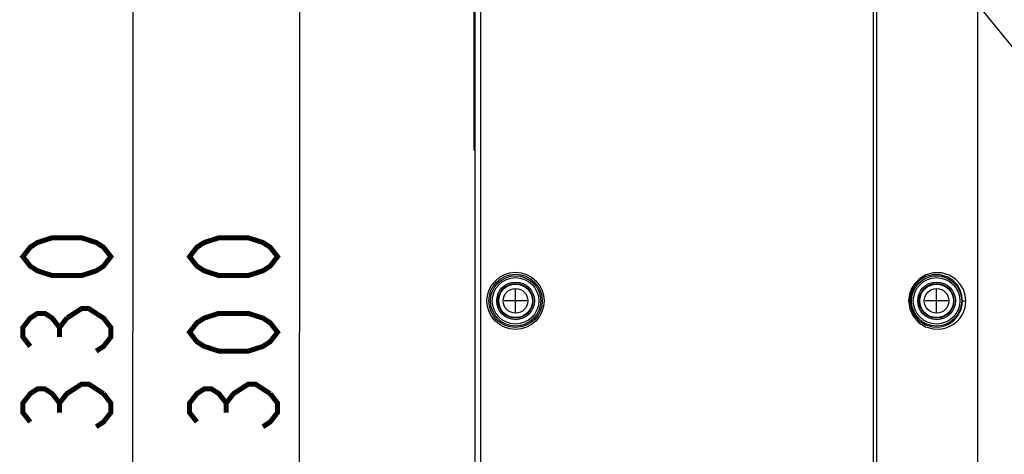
# Model space of a CAD drawing. Extents: x 0 to 1680, y 0 to 1188.
# Tile 19 of 53: x 754 to 911, y 784 to 853. Entities that reach past the tile are written whole.
import ezdxf

# ---------------------------------------------------------------- set-up
doc = ezdxf.new("R2010")
doc.units = 0
doc.header["$LTSCALE"] = 92.4
doc.layers.get('0').update_dxf_attribs({"linetype": 'CONTINUOUS'})
for name, color, linetype in [('ALL_AXIS', 7, 'CONTINUOUS'), ('ALL_CURVE', 7, 'CONTINUOUS'), ('ALL_DIM', 7, 'CONTINUOUS'), ('ALL_FEATURES', 7, 'CONTINUOUS'), ('ALL_NOTE', 7, 'CONTINUOUS')]:
    doc.layers.add(name, color=color, linetype=linetype)
doc.dimstyles.get("Standard").update_dxf_attribs({"dimtxt": 2.5, "dimasz": 2.5, "dimexe": 1.25, "dimexo": 0.625, "dimtad": 1, "dimcen": 2.5, "dimazin": 3, "dimtfac": 1, "dimtmove": 0, "dimatfit": 3})

# ---------------------------------------------------------------- blocks, each defined once
blk = doc.blocks.new('_OPEN')
at = {"color": 0, "linetype": 'BYBLOCK'}
for p, q in [((0, 0), (-1, 0.25)), ((-1, -0.25), (0, 0)), ((-1, 0), (0, 0))]:
    blk.add_line(p, q, dxfattribs=at)
blk = doc.blocks.new('*D3')
at = {"layer": 'ALL_DIM', "color": 2, "linetype": 'CONTINUOUS'}
for p, q in [((854.32, 968.12), (768.11, 968.12)), ((772.11, 968.12), (772.11, 803.12)), ((772.11, 638.12), (772.11, 803.12)), ((840.52, 638.12), (768.11, 638.12))]:
    blk.add_line(p, q, dxfattribs=at)
at = {"layer": 'ALL_DIM', "color": 2, "linetype": 'CONTINUOUS', "xscale": 8, "yscale": 8, "zscale": 8}
for p, rotation in [((772.11, 968.12), 90), ((772.11, 638.12), 270)]:
    blk.add_blockref('_OPEN', p, dxfattribs=dict(at, rotation=rotation))
blk = doc.blocks.new('*D5')
at = {"layer": 'ALL_DIM', "color": 2, "linetype": 'CONTINUOUS'}
for p, q in [((823.52, 953.12), (794.64, 953.12)), ((798.64, 953.12), (798.64, 803.12)), ((798.64, 653.12), (798.64, 803.12)), ((823.52, 653.12), (794.64, 653.12))]:
    blk.add_line(p, q, dxfattribs=at)
at = {"layer": 'ALL_DIM', "color": 2, "linetype": 'CONTINUOUS', "xscale": 8, "yscale": 8, "zscale": 8}
for p, rotation in [((798.64, 953.12), 90), ((798.64, 653.12), 270)]:
    blk.add_blockref('_OPEN', p, dxfattribs=dict(at, rotation=rotation))

msp = doc.modelspace()

# ---------------------------------------------------------------- linework, layer by layer
at = {"layer": 'ALL_AXIS', "color": 7, "linetype": 'CONTINUOUS'}
for centre, radius in [((833.016, 808.122), 3), ((833.016, 808.122), 2.75), ((900.016, 808.122), 3), ((900.016, 808.122), 2.75)]:
    msp.add_circle(centre, radius, dxfattribs=at)
at = {"layer": 'ALL_AXIS', "color": 9, "linetype": 'CONTINUOUS'}
for centre, radius in [((833.016, 808.122), 2.676), ((900.016, 808.122), 2.676), ((833.016, 808.122), 1.96), ((900.016, 808.122), 1.96)]:
    msp.add_circle(centre, radius, dxfattribs=at)
at = {"layer": 'ALL_CURVE', "color": 40, "linetype": 'CONTINUOUS'}
for p, q in [((833.016, 806.322), (833.016, 809.922)), ((900.016, 806.322), (900.016, 809.922)), ((834.816, 808.122), (831.216, 808.122)), ((901.816, 808.122), (898.216, 808.122))]:
    msp.add_line(p, q, dxfattribs=at)
at = {"layer": 'ALL_DIM', "color": 2, "linetype": 'CONTINUOUS', "const_width": 0.8}
for points in [[(768.614, 815.162), (767.447, 813.657), (766.28, 812.905), (763.947, 812.152), (759.28, 812.152), (756.947, 812.905), (755.78, 813.657), (754.614, 815.162), (755.78, 816.667), (756.947, 817.42), (759.28, 818.172), (763.947, 818.172), (766.28, 817.42), (767.447, 816.667), (768.614, 815.162)], [(795.139, 815.162), (793.972, 813.657), (792.806, 812.905), (790.472, 812.152), (785.806, 812.152), (783.472, 812.905), (782.306, 813.657), (781.139, 815.162), (782.306, 816.667), (783.472, 817.42), (785.806, 818.172), (790.472, 818.172), (792.806, 817.42), (793.972, 816.667), (795.139, 815.162)], [(761.614, 805.38), (763.947, 806.885), (765.114, 806.885), (766.28, 806.132), (767.447, 805.38), (768.614, 803.875), (768.614, 802.37), (767.447, 800.865), (766.28, 800.112)], [(755.78, 800.865), (754.614, 802.37), (754.614, 803.875), (755.78, 805.38), (756.947, 806.132), (758.114, 806.132), (759.28, 805.38), (760.447, 803.875), (761.614, 805.38)], [(795.139, 803.122), (793.972, 801.617), (792.806, 800.865), (790.472, 800.112), (785.806, 800.112), (783.472, 800.865), (782.306, 801.617), (781.139, 803.122), (782.306, 804.627), (783.472, 805.38), (785.806, 806.132), (790.472, 806.132), (792.806, 805.38), (793.972, 804.627), (795.139, 803.122)], [(760.447, 802.37), (760.447, 803.875)], [(755.78, 788.825), (754.614, 790.33), (754.614, 791.835), (755.78, 793.34), (756.947, 794.092), (758.114, 794.092), (759.28, 793.34), (760.447, 791.835), (761.614, 793.34), (762.78, 794.092), (763.947, 794.845), (765.114, 794.845), (767.447, 793.34)], [(782.306, 788.825), (781.139, 790.33), (781.139, 791.835), (782.306, 793.34), (783.472, 794.092), (784.639, 794.092), (785.806, 793.34), (786.972, 791.835), (788.139, 793.34), (789.306, 794.092), (790.472, 794.845), (791.639, 794.845), (793.972, 793.34)], [(767.447, 793.34), (768.614, 791.835), (768.614, 790.33), (767.447, 788.825), (766.28, 788.072)], [(793.972, 793.34), (795.139, 791.835), (795.139, 790.33), (793.972, 788.825), (792.806, 788.072)], [(760.447, 790.33), (760.447, 791.835)], [(786.972, 790.33), (786.972, 791.835)]]:
    msp.add_lwpolyline(points, dxfattribs=at)
at = {"layer": 'ALL_FEATURES', "color": 7, "linetype": 'CONTINUOUS'}
for p, q in [((826.516, 962.419), (826.516, 643.35)), ((890.007, 654.122), (890.007, 952.122)), ((890.524, 654.122), (890.524, 952.122)), ((906.511, 952.122), (906.511, 706.08)), ((826.436, 832.122), (826.436, 926.122)), ((826.516, 832.122), (826.436, 832.122))]:
    msp.add_line(p, q, dxfattribs=at)
at = {"layer": 'ALL_FEATURES', "color": 9, "linetype": 'CONTINUOUS'}
for p, q in [((827.516, 653.122), (827.516, 953.122)), ((826.516, 833.122), (826.436, 833.122)), ((904.143, 808.122), (904.682, 808.122))]:
    msp.add_line(p, q, dxfattribs=at)
for points in [[(904.682, 808.122), (904.592, 809.012), (904.3, 809.928), (903.789, 810.799), (903.04, 811.582), (902.016, 812.217), (900.779, 812.575), (899.504, 812.579), (898.319, 812.253), (897.306, 811.657), (896.541, 810.903), (896.024, 810.088), (895.696, 809.191), (895.565, 808.122)], [(904.143, 808.122), (904.061, 808.952), (903.793, 809.806), (903.326, 810.619), (902.64, 811.349), (901.701, 811.943), (900.566, 812.278), (899.396, 812.283), (898.309, 811.979), (897.378, 811.423), (896.676, 810.718), (896.201, 809.958), (895.9, 809.12), (895.78, 808.122)], [(895.565, 808.122), (895.75, 806.855), (896.296, 805.681), (897.166, 804.7), (898.281, 804.008), (899.451, 803.673), (900.5, 803.638), (901.384, 803.797), (902.122, 804.077), (902.732, 804.43), (903.235, 804.832), (903.645, 805.263), (903.975, 805.714), (904.234, 806.175), (904.427, 806.636), (904.56, 807.089), (904.647, 807.567), (904.682, 808.122)], [(895.78, 808.122), (895.95, 806.939), (896.451, 805.842), (897.25, 804.927), (898.274, 804.281), (899.348, 803.969), (900.311, 803.937), (901.121, 804.087), (901.798, 804.348), (902.358, 804.679), (902.818, 805.053), (903.194, 805.456), (903.496, 805.877), (903.733, 806.306), (903.909, 806.737), (904.032, 807.159), (904.111, 807.605), (904.143, 808.122)]]:
    msp.add_lwpolyline(points, dxfattribs=at)
for centre, radius in [((833.016, 808.122), 4.548), ((833.016, 808.122), 4.248), ((833.016, 808.122), 4.005), ((833.016, 808.122), 3.705), ((900.016, 808.122), 4.005), ((900.016, 808.122), 3.705)]:
    msp.add_circle(centre, radius, dxfattribs=at)
at = {"layer": 'ALL_NOTE', "color": 2, "linetype": 'CONTINUOUS'}
msp.add_line((879.572, 888.529), (939.022, 815.352), dxfattribs=at)

# ---------------------------------------------------------------- dimensions: what is measured, and where the dimension line sits
at = {"layer": 'ALL_DIM', "color": 2, "linetype": 'CONTINUOUS'}
for base, p1, p2, angle, picture, middle in [((772.114, 968.122), (841.517, 638.122), (855.316, 968.122), 90, '*D3', (772.114, 785.062)), ((798.639, 653.122), (824.516, 953.122), (824.516, 653.122), 270, '*D5', (798.639, 785.062))]:
    dim = msp.add_linear_dim(base=base, p1=p1, p2=p2, angle=angle, dimstyle='Standard', dxfattribs=at)
    dim.commit()
    dim.dimension.update_dxf_attribs({"geometry": picture, "text_midpoint": middle, "dimtype": 128})

doc.saveas('drawing.dxf')
